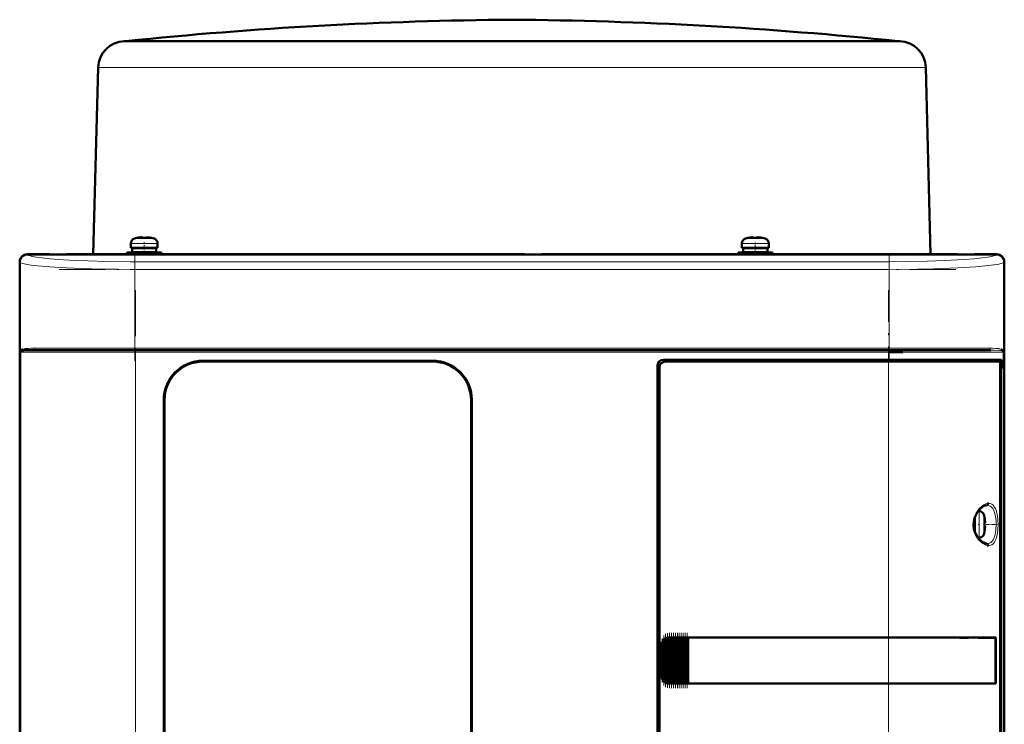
# Model space of a CAD drawing. Extents: x -1595 to 1972, y -1677 to 643.
# Tile 40 of 53: x -137 to 120, y 459 to 643. Entities that reach past the tile are written whole.
import ezdxf

# ---------------------------------------------------------------- set-up
doc = ezdxf.new("R2010")
doc.units = 0
doc.linetypes.add('DASHDOT', pattern=[18.5, 12, -3, 0.5, -3])

msp = doc.modelspace()

# ---------------------------------------------------------------- linework, layer by layer
at = {"color": 7, "lineweight": 50}
for p, q in [((-109.44, 637.15), (-109.65, 637.14)), ((-109.19, 637.17), (-109.44, 637.15)), ((-109.19, 637.17), (-8.44, 637.17)), ((-109.19, 637.14), (-90.8, 637.14)), ((-90.8, 637.14), (-83.16, 637.14)), ((-83.16, 637.14), (-20, 637.14)), ((-8.44, 637.17), (39.86, 637.17)), ((3.11, 637.14), (73.92, 637.14)), ((39.86, 637.17), (92.3, 637.17)), ((73.92, 637.14), (79.18, 637.14)), ((79.18, 637.14), (92.31, 637.14)), ((92.3, 637.17), (92.55, 637.15)), ((92.55, 637.15), (92.76, 637.14)), ((-116.44, 630.33), (-117.72, 581.55)), ((99.55, 630.33), (100.83, 581.55)), ((-105.37, 585.96), (-105.2, 585.98)), ((-107.93, 583.28), (-107.93, 584.41)), ((-106.35, 585.8), (-106.36, 585.82)), ((-104.93, 585.96), (-104.93, 585.8)), ((-103.93, 585.96), (-103.93, 585.8)), ((-102.5, 585.82), (-102.51, 585.8)), ((-100.93, 584.41), (-100.93, 583.28)), ((51.57, 584.41), (51.57, 583.28)), ((53.14, 585.82), (53.15, 585.8)), ((54.57, 585.96), (54.57, 585.8)), ((55.57, 585.96), (55.57, 585.8)), ((56.99, 585.8), (57, 585.82)), ((58.57, 583.28), (58.57, 584.41)), ((-134.93, 581.55), (-129.14, 581.55)), ((118.04, 581.52), (-134.91, 581.52)), ((-129.14, 581.55), (-129.13, 581.52)), ((-129.14, 581.54), (-124.73, 581.54)), ((-124.74, 581.52), (-124.73, 581.55)), ((-124.73, 581.55), (-5.14, 581.55)), ((-104.43, 581.98), (-108.93, 581.98)), ((-108.93, 581.55), (-108.93, 581.98)), ((-107.93, 583.28), (-104.43, 583.28)), ((-104.43, 583.18), (-107.58, 583.18)), ((-107.58, 583.18), (-107.58, 582.08)), ((-104.43, 582.08), (-107.58, 582.08)), ((-106.43, 583.18), (-106.43, 583.28)), ((-106.43, 581.98), (-106.43, 582.08)), ((-100.93, 583.28), (-104.43, 583.28)), ((-104.43, 583.18), (-101.28, 583.18)), ((-104.43, 582.08), (-101.28, 582.08)), ((-104.43, 581.98), (-99.93, 581.98)), ((-102.43, 583.18), (-102.43, 583.28)), ((-102.43, 581.98), (-102.43, 582.08)), ((-101.28, 583.18), (-101.28, 582.08)), ((-99.93, 581.98), (-99.93, 581.55)), ((-5.14, 581.55), (-5.13, 581.52)), ((-5.14, 581.54), (-0.73, 581.54)), ((-0.74, 581.52), (-0.73, 581.55)), ((-0.73, 581.55), (107.86, 581.55)), ((50.57, 581.98), (55.07, 581.98)), ((50.57, 581.98), (50.57, 581.55)), ((51.57, 583.28), (55.07, 583.28)), ((51.92, 583.18), (55.07, 583.18)), ((51.92, 582.08), (51.92, 583.18)), ((55.07, 582.08), (51.92, 582.08)), ((53.07, 583.28), (53.07, 583.18)), ((53.07, 582.08), (53.07, 581.98)), ((55.07, 583.28), (58.57, 583.28)), ((58.22, 583.18), (55.07, 583.18)), ((58.22, 582.08), (55.07, 582.08)), ((59.57, 581.98), (55.07, 581.98)), ((57.07, 583.28), (57.07, 583.18)), ((57.07, 582.08), (57.07, 581.98)), ((58.22, 582.08), (58.22, 583.18)), ((59.57, 581.55), (59.57, 581.98)), ((107.86, 581.55), (107.87, 581.52)), ((107.86, 581.54), (112.27, 581.54)), ((112.26, 581.52), (112.27, 581.55)), ((112.27, 581.55), (118.07, 581.55)), ((-136.93, 571.75), (-136.93, 579.55)), ((-136.91, 579.53), (-136.91, 371.57)), ((120.04, 371.57), (120.04, 579.53)), ((120.07, 579.55), (120.07, 571.75)), ((-136.93, 567.35), (-136.93, 571.75)), ((-136.91, 571.75), (-136.93, 571.75)), ((120.07, 571.75), (120.04, 571.75)), ((120.06, 571.75), (120.06, 567.35)), ((-136.93, 479.75), (-136.93, 567.35)), ((-136.93, 567.35), (-136.91, 567.35)), ((120.04, 567.35), (120.07, 567.35)), ((120.07, 567.35), (120.07, 479.75)), ((-106.72, 556.55), (-133.39, 556.55)), ((89.85, 556.55), (-106.72, 556.55)), ((109.95, 556.55), (89.85, 556.55)), ((90.03, 556.05), (93.57, 556.05)), ((116.53, 556.55), (109.95, 556.55)), ((119.62, 556.55), (119.68, 556.53)), ((119.73, 556.27), (119.68, 556.3)), ((119.73, 556.26), (119.69, 556.29)), ((-89.13, 553.75), (-29.13, 553.75)), ((-29.13, 553.55), (-89.13, 553.55)), ((31.07, 554.05), (89.85, 554.05)), ((89.85, 553.55), (31.56, 553.55)), ((119.34, 554.05), (89.85, 554.05)), ((89.85, 553.55), (118.78, 553.55)), ((119.04, 553.55), (118.79, 553.55)), ((119.04, 553.55), (118.86, 553.5)), ((119.02, 398.52), (119.02, 552.58)), ((119.04, 554.05), (119.04, 553.55)), ((119.34, 551.75), (119.34, 554.05)), ((29.57, 398.55), (29.57, 552.55)), ((30.07, 552.05), (30.07, 399.05)), ((119.02, 551.75), (119.34, 551.75)), ((119.02, 551.71), (119.14, 551.71)), ((119.34, 551.75), (119.14, 551.71)), ((119.14, 551.71), (119.14, 399.38)), ((-99.33, 407.55), (-99.33, 543.55)), ((-99.13, 543.55), (-99.13, 407.55)), ((-19.13, 407.55), (-19.13, 543.55)), ((-18.93, 543.55), (-18.93, 407.55)), ((113.25, 514.55), (113.46, 514.55)), ((112.23, 511.05), (112.23, 512.51)), ((112.33, 511.05), (112.33, 512.84)), ((114.86, 512.97), (114.88, 512.98)), ((115.01, 511.55), (114.86, 511.55)), ((112.23, 511.05), (112.23, 509.59)), ((112.33, 511.05), (112.33, 509.26)), ((115.01, 510.55), (114.86, 510.55)), ((114.88, 509.12), (114.86, 509.13)), ((113.46, 507.55), (113.25, 507.55)), ((30.94, 470.46), (30.94, 480.64)), ((31.08, 480.81), (31.23, 480.98)), ((31.45, 469.92), (31.45, 481.17)), ((31.59, 481.25), (31.74, 481.34)), ((31.96, 469.66), (31.96, 481.44)), ((32.1, 481.48), (32.25, 481.51)), ((32.47, 481.54), (32.61, 481.55)), ((32.47, 469.55), (32.47, 481.54)), ((32.64, 481.55), (32.57, 481.55)), ((32.64, 481.55), (32.61, 481.55)), ((32.64, 481.55), (32.76, 481.55)), ((32.98, 481.55), (32.76, 481.55)), ((32.98, 469.55), (32.98, 481.55)), ((33.12, 481.55), (32.98, 481.55)), ((33.12, 481.55), (33.19, 481.55)), ((33.19, 481.55), (33.27, 481.55)), ((33.49, 481.55), (33.27, 481.55)), ((33.49, 469.55), (33.49, 481.55)), ((33.63, 481.55), (33.49, 481.55)), ((33.63, 481.55), (33.7, 481.55)), ((33.7, 481.55), (33.78, 481.55)), ((34, 481.55), (33.78, 481.55)), ((34, 469.55), (34, 481.55)), ((34.14, 481.55), (34, 481.55)), ((34.14, 481.55), (34.21, 481.55)), ((34.21, 481.55), (34.29, 481.55)), ((34.51, 481.55), (34.29, 481.55)), ((34.51, 469.55), (34.51, 481.55)), ((34.65, 481.55), (34.51, 481.55)), ((34.65, 481.55), (34.72, 481.55)), ((34.72, 481.55), (34.8, 481.55)), ((35.02, 481.55), (34.8, 481.55)), ((35.02, 469.55), (35.02, 481.55)), ((35.16, 481.55), (35.02, 481.55)), ((35.16, 481.55), (35.23, 481.55)), ((35.23, 481.55), (35.31, 481.55)), ((35.53, 481.55), (35.31, 481.55)), ((35.53, 469.55), (35.53, 481.55)), ((35.67, 481.55), (35.53, 481.55)), ((35.67, 481.55), (35.74, 481.55)), ((35.74, 481.55), (35.82, 481.55)), ((36.04, 481.55), (35.82, 481.55)), ((36.04, 469.55), (36.04, 481.55)), ((36.18, 481.55), (36.04, 481.55)), ((36.18, 481.55), (36.25, 481.55)), ((36.25, 481.55), (36.33, 481.55)), ((36.55, 481.55), (36.33, 481.55)), ((36.55, 469.55), (36.55, 481.55)), ((36.69, 481.55), (36.55, 481.55)), ((36.69, 481.55), (36.76, 481.55)), ((36.76, 481.55), (36.84, 481.55)), ((37.06, 481.55), (36.84, 481.55)), ((37.06, 469.55), (37.06, 481.55)), ((37.19, 481.55), (37.06, 481.55)), ((37.19, 481.55), (37.27, 481.55)), ((37.27, 481.55), (37.35, 481.55)), ((37.52, 481.55), (37.35, 481.55)), ((37.52, 481.55), (37.52, 469.55)), ((37.57, 481.55), (37.52, 481.55)), ((37.57, 481.55), (89.85, 481.55)), ((37.59, 481.52), (37.57, 481.55)), ((37.59, 481.52), (89.85, 481.52)), ((37.59, 469.57), (37.59, 481.52)), ((37.59, 481.52), (89.85, 481.52)), ((117.83, 481.55), (89.85, 481.55)), ((91.61, 481.52), (89.9, 481.52)), ((92.53, 481.52), (91.94, 481.52)), ((92.6, 481.52), (92.53, 481.52)), ((95.59, 481.52), (95.51, 481.52)), ((101.37, 481.52), (95.59, 481.52)), ((117.83, 481.55), (117.53, 481.48)), ((117.79, 469.62), (117.79, 481.48)), ((117.83, 481.55), (117.83, 469.55)), ((-136.93, 475.35), (-136.93, 479.75)), ((-136.91, 479.75), (-136.93, 479.75)), ((30.57, 471.55), (30.57, 479.55)), ((120.07, 479.75), (120.04, 479.75)), ((120.06, 479.75), (120.06, 475.35)), ((-136.93, 383.75), (-136.93, 475.35)), ((-136.93, 475.35), (-136.91, 475.35)), ((120.04, 475.35), (120.07, 475.35)), ((120.07, 475.35), (120.07, 383.75)), ((31.23, 470.12), (31.08, 470.29)), ((31.74, 469.76), (31.59, 469.84)), ((32.25, 469.59), (32.1, 469.62)), ((32.61, 469.55), (32.47, 469.55)), ((32.64, 469.55), (32.57, 469.55)), ((32.61, 469.55), (32.64, 469.55)), ((32.64, 469.55), (32.76, 469.55)), ((32.98, 469.55), (32.76, 469.55)), ((33.12, 469.55), (32.98, 469.55)), ((33.12, 469.55), (33.19, 469.55)), ((33.19, 469.55), (33.27, 469.55)), ((33.49, 469.55), (33.27, 469.55)), ((33.63, 469.55), (33.49, 469.55)), ((33.63, 469.55), (33.7, 469.55)), ((33.7, 469.55), (33.78, 469.55)), ((34, 469.55), (33.78, 469.55)), ((34.14, 469.55), (34, 469.55)), ((34.14, 469.55), (34.21, 469.55)), ((34.21, 469.55), (34.29, 469.55)), ((34.51, 469.55), (34.29, 469.55)), ((34.65, 469.55), (34.51, 469.55)), ((34.65, 469.55), (34.72, 469.55)), ((34.72, 469.55), (34.8, 469.55)), ((35.02, 469.55), (34.8, 469.55)), ((35.16, 469.55), (35.02, 469.55)), ((35.16, 469.55), (35.23, 469.55)), ((35.23, 469.55), (35.31, 469.55)), ((35.53, 469.55), (35.31, 469.55)), ((35.67, 469.55), (35.53, 469.55)), ((35.67, 469.55), (35.74, 469.55)), ((35.74, 469.55), (35.82, 469.55)), ((36.04, 469.55), (35.82, 469.55)), ((36.18, 469.55), (36.04, 469.55)), ((36.18, 469.55), (36.25, 469.55)), ((36.25, 469.55), (36.33, 469.55)), ((36.55, 469.55), (36.33, 469.55)), ((36.69, 469.55), (36.55, 469.55)), ((36.69, 469.55), (36.76, 469.55)), ((36.76, 469.55), (36.84, 469.55)), ((37.06, 469.55), (36.84, 469.55)), ((37.19, 469.55), (37.06, 469.55)), ((37.19, 469.55), (37.27, 469.55)), ((37.27, 469.55), (37.35, 469.55)), ((37.52, 469.55), (37.35, 469.55)), ((37.52, 469.55), (37.57, 469.55)), ((37.57, 469.55), (37.59, 469.57)), ((89.85, 469.55), (37.57, 469.55)), ((37.59, 469.57), (89.85, 469.57)), ((117.83, 469.55), (89.85, 469.55)), ((92.36, 469.57), (92.53, 469.57)), ((95.29, 469.57), (95.59, 469.57)), ((95.59, 469.57), (96.32, 469.57)), ((98.48, 469.57), (101.37, 469.58)), ((101.37, 469.58), (101.69, 469.58)), ((117.83, 469.55), (117.53, 469.61))]:
    msp.add_line(p, q, dxfattribs=at)
at = {"color": 7, "lineweight": 18}
for p, q in [((-109.19, 637.14), (-109.65, 637.14)), ((1.39, 637.15), (-109.44, 637.15)), ((39.98, 637.15), (1.39, 637.15)), ((3.11, 637.14), (1.43, 637.14)), ((92.55, 637.15), (39.98, 637.15)), ((92.76, 637.14), (92.31, 637.14)), ((-116.19, 630.32), (-95.75, 630.32)), ((-95.75, 630.32), (-20.3, 630.32)), ((3.41, 630.32), (78.87, 630.32)), ((78.87, 630.32), (99.3, 630.32)), ((-104.46, 584.41), (-107.93, 584.41)), ((-107, 585.65), (-104.45, 585.65)), ((-104.46, 584.41), (-104.43, 584.41)), ((-104.45, 585.65), (-104.43, 585.65)), ((-104.43, 585.65), (-101.86, 585.65)), ((-104.43, 584.41), (-100.93, 584.41)), ((55.07, 584.41), (51.57, 584.41)), ((55.07, 585.65), (52.5, 585.65)), ((55.09, 585.65), (55.07, 585.65)), ((55.1, 584.41), (55.07, 584.41)), ((57.64, 585.65), (55.09, 585.65)), ((58.57, 584.41), (55.1, 584.41)), ((-134.91, 581.52), (-134.83, 581.44)), ((117.96, 581.44), (118.04, 581.52)), ((-136.82, 579.44), (-136.91, 579.53)), ((-136.82, 579.44), (-136.82, 556.05)), ((90.03, 579.62), (-106.9, 579.62)), ((-106.9, 577.62), (-106.9, 579.62)), ((90.03, 579.62), (90.03, 577.62)), ((120.04, 579.53), (119.95, 579.44)), ((119.95, 556.05), (119.95, 579.44)), ((-106.9, 557.05), (-106.9, 577.62)), ((90.03, 577.62), (-106.9, 577.62)), ((90.03, 577.62), (90.03, 557.05)), ((-136.82, 556.05), (-136.65, 556.05)), ((-136.65, 395.05), (-136.65, 556.05)), ((-136.65, 556.05), (-106.72, 556.05)), ((-136.55, 556.3), (-136.6, 556.27)), ((-106.9, 557.05), (-132.96, 557.05)), ((-106.9, 557.05), (90.03, 557.05)), ((-106.9, 557.05), (-106.9, 556.55)), ((-106.72, 556.55), (-106.72, 556.05)), ((89.85, 556.05), (-106.72, 556.05)), ((-106.72, 556.05), (-106.72, 395.05)), ((89.85, 556.55), (89.85, 556.05)), ((89.85, 554.05), (89.85, 556.05)), ((89.85, 556.05), (110.29, 556.05)), ((110.47, 557.05), (90.03, 557.05)), ((90.03, 556.55), (90.03, 557.05)), ((110.29, 556.05), (119.78, 556.05)), ((116.09, 557.05), (110.47, 557.05)), ((119.95, 556.05), (119.78, 556.05)), ((119.78, 395.05), (119.78, 556.05)), ((-24.93, 552.83), (-24.93, 552.84)), ((89.85, 553.55), (89.85, 554.05)), ((89.85, 481.55), (89.85, 553.55)), ((113.46, 514.55), (113.46, 511.08)), ((114.71, 513.62), (114.71, 511.07)), ((113.46, 511.08), (113.46, 511.05)), ((113.46, 507.55), (113.46, 511.05)), ((114.71, 511.07), (114.71, 511.05)), ((114.71, 511.05), (114.71, 508.48)), ((31.08, 480.81), (31.08, 470.29)), ((31.23, 470.12), (31.23, 480.98)), ((31.59, 469.84), (31.59, 481.25)), ((31.74, 481.34), (31.74, 469.76)), ((32.1, 469.62), (32.1, 481.48)), ((32.25, 481.51), (32.25, 469.59)), ((32.61, 481.55), (32.61, 469.55)), ((32.76, 469.55), (32.76, 481.55)), ((33.12, 481.55), (33.12, 469.55)), ((33.27, 481.55), (33.27, 469.55)), ((33.63, 481.55), (33.63, 469.55)), ((33.78, 481.55), (33.78, 469.55)), ((34.14, 481.55), (34.14, 469.55)), ((34.29, 481.55), (34.29, 469.55)), ((34.65, 481.55), (34.65, 469.55)), ((34.8, 469.55), (34.8, 481.55)), ((35.16, 481.55), (35.16, 469.55)), ((35.31, 481.55), (35.31, 469.55)), ((35.67, 481.55), (35.67, 469.55)), ((35.82, 481.55), (35.82, 469.55)), ((36.18, 481.55), (36.18, 469.55)), ((36.33, 469.55), (36.33, 481.55)), ((36.69, 481.55), (36.69, 469.55)), ((36.84, 481.55), (36.84, 469.55)), ((37.19, 469.55), (37.19, 481.55)), ((37.35, 481.55), (37.35, 469.55)), ((89.85, 481.52), (89.85, 481.55)), ((89.85, 481.52), (89.85, 469.57)), ((30.57, 479.55), (30.62, 479.55)), ((30.62, 479.55), (30.62, 471.55)), ((30.79, 470.75), (30.79, 480.34)), ((30.62, 471.55), (30.57, 471.55)), ((89.85, 469.55), (89.85, 469.57)), ((89.85, 397.55), (89.85, 469.55))]:
    msp.add_line(p, q, dxfattribs=at)
at = {"color": 7, "linetype": 'DASHDOT', "lineweight": 18, "ltscale": 0.000839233}
msp.add_line((-8.44, 637.17), (-8.44, 637.14), dxfattribs=at)
at = {"color": 7, "linetype": 'DASHDOT', "lineweight": 18, "ltscale": 0.000942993}
msp.add_line((-105.43, 585.95), (-105.43, 585.99), dxfattribs=at)
at = {"color": 7, "linetype": 'DASHDOT', "lineweight": 18, "ltscale": 0.000744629}
msp.add_line((-103.43, 585.95), (-103.43, 585.98), dxfattribs=at)
at = {"color": 7, "linetype": 'DASHDOT', "lineweight": 18, "ltscale": 0.000761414}
msp.add_line((54.07, 585.98), (54.07, 585.95), dxfattribs=at)
at = {"color": 7, "linetype": 'DASHDOT', "lineweight": 18, "ltscale": 0.000958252}
msp.add_line((56.07, 585.99), (56.07, 585.95), dxfattribs=at)
at = {"color": 7, "linetype": 'DASHDOT', "lineweight": 18, "ltscale": 0.085722}
msp.add_line((-104.43, 581.26), (-104.43, 584.69), dxfattribs=at)
at = {"color": 7, "linetype": 'DASHDOT', "lineweight": 18, "ltscale": 0.072885}
msp.add_line((55.07, 581.73), (55.07, 584.65), dxfattribs=at)
at = {"color": 7, "linetype": 'DASHDOT', "lineweight": 18}
for p, q in [((-106.9, 581.78), (-106.9, 553.71)), ((90.03, 581.78), (90.03, 553.71)), ((-126.59, 577.62), (109.72, 577.62)), ((-106.72, 572.15), (-106.72, 378.95)), ((89.85, 378.95), (89.85, 572.15)), ((109.72, 557.05), (-126.59, 557.05)), ((109.51, 556.05), (-126.38, 556.05))]:
    msp.add_line(p, q, dxfattribs=at)
at = {"color": 7, "linetype": 'DASHDOT', "lineweight": 18, "ltscale": 0.000366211}
msp.add_line((-24.93, 552.83), (-24.93, 552.84), dxfattribs=at)
at = {"color": 7, "linetype": 'DASHDOT', "lineweight": 18, "ltscale": 0.00094223}
msp.add_line((115.01, 512.05), (115.05, 512.05), dxfattribs=at)
at = {"color": 7, "linetype": 'DASHDOT', "lineweight": 18, "ltscale": 0.008935}
msp.add_line((112.01, 511.05), (112.36, 511.05), dxfattribs=at)
at = {"color": 7, "linetype": 'DASHDOT', "lineweight": 18, "ltscale": 0.006442}
msp.add_line((113.49, 511.05), (113.23, 511.05), dxfattribs=at)
at = {"color": 7, "linetype": 'DASHDOT', "lineweight": 18, "ltscale": 0.000793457}
msp.add_line((115.01, 510.05), (115.04, 510.05), dxfattribs=at)
at = {"color": 7, "linetype": 'DASHDOT', "lineweight": 18, "ltscale": 0.072147}
msp.add_line((115.3, 511.05), (118.19, 511.05), dxfattribs=at)
at = {"color": 7, "linetype": 'DASHDOT', "lineweight": 18, "ltscale": 0.287631}
msp.add_line((30.72, 469.8), (30.72, 481.3), dxfattribs=at)
at = {"color": 7, "linetype": 'DASHDOT', "lineweight": 18, "ltscale": 0.325664}
msp.add_line((31.16, 469.03), (31.16, 482.06), dxfattribs=at)
at = {"color": 7, "linetype": 'DASHDOT', "lineweight": 18, "ltscale": 0.347389}
msp.add_line((31.67, 468.6), (31.67, 482.5), dxfattribs=at)
at = {"color": 7, "linetype": 'DASHDOT', "lineweight": 18, "ltscale": 0.357764}
msp.add_line((32.18, 468.39), (32.18, 482.7), dxfattribs=at)
at = {"color": 7, "linetype": 'DASHDOT', "lineweight": 18, "ltscale": 0.359999}
for p, q in [((32.69, 468.35), (32.69, 482.75)), ((33.2, 468.35), (33.2, 482.75)), ((33.71, 468.35), (33.71, 482.75)), ((34.22, 468.35), (34.22, 482.75)), ((34.73, 468.35), (34.73, 482.75)), ((35.24, 468.35), (35.24, 482.75)), ((35.75, 468.35), (35.75, 482.75)), ((36.26, 468.35), (36.26, 482.75)), ((36.77, 468.35), (36.77, 482.75)), ((37.27, 468.35), (37.27, 482.75))]:
    msp.add_line(p, q, dxfattribs=at)
at = {"color": 7, "lineweight": 18}
for points in [[(3.41, 630.32), (-8.44, 630.33), (-20.3, 630.32)], [(-134.83, 581.44), (-134.54, 581.26), (-134.18, 581.13), (-133.68, 581), (-132.6, 580.8), (-131.15, 580.59), (-129.02, 580.37), (-125.49, 580.11), (-122.45, 579.95), (-119.13, 579.81), (-114.37, 579.69), (-108.14, 579.62), (-106.9, 579.62)], [(90.03, 579.62), (95.03, 579.65), (99.92, 579.74), (104.49, 579.9), (109.55, 580.17), (112.15, 580.37), (114.28, 580.59), (115.74, 580.8), (116.82, 581), (117.32, 581.13), (117.67, 581.26), (117.96, 581.44)], [(-106.9, 577.62), (-111.39, 577.64), (-115.81, 577.71), (-122.68, 577.91), (-126.68, 578.11), (-130.23, 578.35), (-132.24, 578.53), (-133.95, 578.73), (-134.94, 578.88), (-135.74, 579.04), (-136.24, 579.17), (-136.6, 579.31), (-136.82, 579.44)], [(119.95, 579.44), (119.78, 579.33), (119.52, 579.22), (119.15, 579.11), (118.34, 578.93), (117.29, 578.76), (115.18, 578.51), (112.61, 578.29), (107.95, 578.01), (101.68, 577.77), (97.48, 577.68), (90.03, 577.62)], [(-135.38, 556.93), (-134.69, 557), (-133.88, 557.04), (-132.96, 557.05)], [(116.09, 557.05), (117.01, 557.04), (117.82, 557), (118.52, 556.93)], [(119.68, 556.3), (119.47, 556.38), (119.29, 556.42), (118.86, 556.48), (117.45, 556.54), (116.53, 556.55)], [(113.52, 506.91), (113.07, 507.47), (112.7, 508.06), (112.49, 508.47), (112.16, 509.31), (111.97, 510.18), (111.9, 511.05), (111.97, 511.93), (112.1, 512.58), (112.31, 513.22), (112.71, 514.05), (112.95, 514.45), (113.52, 515.19)], [(113.52, 515.19), (114.07, 515.72), (114.7, 516.16), (115.27, 516.42), (115.62, 516.52)], [(115.54, 516.05), (115.98, 515.99), (116.38, 515.83), (116.73, 515.57), (117.05, 515.19), (117.33, 514.7)], [(115.98, 516.55), (116.39, 516.5), (116.78, 516.34), (117.14, 516.07), (117.46, 515.69), (117.74, 515.18)], [(117.33, 514.7), (117.61, 513.92), (117.8, 513.02), (117.91, 512.09), (117.95, 511.05)], [(117.74, 515.18), (117.9, 514.77), (118.04, 514.33), (118.25, 513.35), (118.38, 512.22), (118.42, 511.05)], [(117.95, 511.05), (117.88, 509.72), (117.77, 508.88), (117.61, 508.2), (117.44, 507.68), (117.33, 507.4)], [(118.42, 511.05), (118.38, 509.87), (118.25, 508.74), (118.04, 507.77), (117.91, 507.32), (117.74, 506.92)], [(115.62, 505.58), (115.03, 505.77), (114.48, 506.07), (114.07, 506.38), (113.52, 506.91)], [(117.33, 507.4), (117.16, 507.08), (116.98, 506.8), (116.77, 506.57), (116.55, 506.38), (116.17, 506.17), (115.76, 506.06), (115.54, 506.05)], [(117.74, 506.92), (117.47, 506.42), (117.14, 506.03), (116.77, 505.75), (116.48, 505.63), (116.18, 505.56), (115.98, 505.55)]]:
    msp.add_lwpolyline(points, dxfattribs=at)
at = {"color": 7, "lineweight": 50}
for points in [[(-105.43, 585.96), (-105.1, 585.98), (-104.98, 585.98), (-104.95, 585.97), (-104.94, 585.96), (-104.93, 585.96), (-104.93, 585.96), (-104.93, 585.96)], [(-104.98, 585.98), (-104.94, 585.97), (-104.93, 585.96), (-104.93, 585.96), (-104.93, 585.96), (-104.93, 585.96)], [(-103.43, 585.96), (-103.62, 585.97), (-103.86, 585.98), (-103.91, 585.97), (-103.92, 585.96), (-103.93, 585.96), (-103.93, 585.96), (-103.93, 585.96)], [(54.07, 585.96), (54.26, 585.97), (54.5, 585.98), (54.55, 585.97), (54.56, 585.96), (54.57, 585.96), (54.57, 585.96), (54.57, 585.96)], [(54.52, 585.97), (54.55, 585.97), (54.56, 585.96), (54.57, 585.96), (54.57, 585.96)], [(56.07, 585.96), (55.74, 585.98), (55.62, 585.98), (55.59, 585.97), (55.58, 585.96), (55.57, 585.96), (55.57, 585.96), (55.57, 585.96)], [(-133.39, 556.55), (-134.46, 556.54), (-135.34, 556.51), (-136.01, 556.44), (-136.41, 556.36), (-136.55, 556.3)], [(-99.33, 543.55), (-99.26, 544.72), (-99.06, 545.87), (-98.72, 546.99), (-98.27, 548.07), (-97.96, 548.64), (-97.63, 549.19), (-97.12, 549.89), (-96.56, 550.54), (-95.95, 551.14), (-95.02, 551.87), (-94.02, 552.49), (-92.96, 552.99), (-91.85, 553.37), (-90.95, 553.58), (-90.05, 553.71), (-89.13, 553.75)], [(-18.93, 543.55), (-19, 544.72), (-19.21, 545.87), (-19.55, 546.99), (-20, 548.07), (-20.31, 548.64), (-20.64, 549.19), (-21.15, 549.89), (-21.71, 550.54), (-22.32, 551.14), (-23.25, 551.87), (-24.25, 552.49), (-25.31, 552.99), (-26.42, 553.37), (-27.32, 553.58), (-28.22, 553.71), (-29.13, 553.75)], [(119.02, 552.58), (119, 553.02), (118.93, 553.37), (118.87, 553.49), (118.84, 553.52), (118.79, 553.55), (118.78, 553.55)], [(113.18, 507.63), (112.73, 508.35), (112.36, 509.17), (112.15, 509.93), (112.04, 510.85), (112.07, 511.65), (112.23, 512.48), (112.53, 513.33), (112.99, 514.18), (113.18, 514.46)], [(113.18, 514.46), (113.74, 515.11), (114.3, 515.58), (114.85, 515.89), (115.29, 516.03), (115.54, 516.05)], [(115.62, 516.52), (115.87, 516.55), (115.98, 516.55)], [(115.01, 512.05), (115.04, 511.72), (115.03, 511.6), (115.03, 511.56), (115.02, 511.55), (115.02, 511.55), (115.02, 511.55), (115.01, 511.55)], [(115.04, 511.76), (115.03, 511.58), (115.03, 511.56), (115.02, 511.55), (115.02, 511.55), (115.02, 511.55), (115.01, 511.55)], [(115.04, 510.33), (115.04, 510.48), (115.03, 510.53), (115.02, 510.54), (115.02, 510.55), (115.02, 510.55), (115.01, 510.55)], [(115.01, 510.05), (115.03, 510.24), (115.04, 510.48), (115.03, 510.53), (115.02, 510.54), (115.02, 510.55), (115.02, 510.55), (115.01, 510.55)], [(115.54, 506.05), (115.11, 506.12), (114.63, 506.32), (114.07, 506.69), (113.52, 507.22), (113.18, 507.63)], [(115.98, 505.55), (115.66, 505.57), (115.62, 505.58)], [(117.79, 481.48), (113.2, 481.51), (89.85, 481.52)], [(89.85, 469.57), (112.28, 469.59), (117.79, 469.62)]]:
    msp.add_lwpolyline(points, dxfattribs=at)
for centre, radius, start, end in [((-0.27, -413.08), 1055.88, 90.44367, 95.92084), ((-16.62, -413.08), 1055.88, 84.07916, 89.55633), ((-109.44, 630.15), 7, 91.6966, 178.5003), ((92.55, 630.15), 7, 1.4997, 88.3034), ((-103.87, 582.18), 3.8, 83.4188, 87.715), ((54.51, 582.18), 3.8, 92.2845, 96.5812), ((55.61, 581.94), 4.04, 83.5189, 86.8257), ((-106.63, 584.41), 1.3, 106.6015, 180), ((-104.43, 577.03), 9, 102.3778, 106.6015), ((-104.43, 577.03), 8.99, 96.3893, 102.3497), ((-104.43, 577.03), 8.99, 96.3893, 102.3497), ((-104.43, 575.91), 9.9, 87.106, 92.8938), ((-104.43, 575.92), 9.9, 87.1058, 92.8956), ((-104.43, 577.02), 8.99, 77.6508, 83.6103), ((-104.43, 577.03), 8.99, 77.6503, 83.6107), ((-104.43, 577.03), 9, 73.3984, 77.6222), ((-102.23, 584.41), 1.3, 0, 73.3984), ((52.87, 584.41), 1.3, 106.6015, 180), ((55.07, 577.03), 9, 102.3778, 106.6015), ((55.07, 577.03), 8.99, 96.3893, 102.3497), ((55.07, 577.02), 8.99, 96.3897, 102.3492), ((55.07, 575.92), 9.9, 87.1058, 92.8956), ((55.07, 575.91), 9.9, 87.106, 92.8938), ((55.07, 577.03), 8.99, 77.6503, 83.6107), ((55.07, 577.03), 8.99, 77.6503, 83.6107), ((55.07, 577.03), 9, 73.3984, 77.6222), ((57.27, 584.41), 1.3, 0, 73.3984), ((-134.93, 579.55), 2, 90.0019, 179.9981), ((-136.98, 556.54), 0.492, 330.2782, 0.6469), ((-135.78, 555.69), 1.12, 108.2603, 129.6068), ((118.9, 555.67), 1.14, 50.524, 71.3952), ((119.5, 556.37), 0.22, 34.3264, 55.7856), ((120.11, 556.54), 0.49, 178.9383, 209.4129), ((120.11, 556.54), 0.491, 178.4725, 210.1378), ((120.17, 556.48), 0.489, 174.524, 206.2763), ((120.17, 556.48), 0.485, 178.4725, 205.4495), ((-89.13, 543.55), 10.2, 89.9997, 180.0003), ((-89.13, 543.55), 10, 90, 180), ((-29.13, 543.55), 10.2, 359.9997, 90.0003), ((-29.13, 543.55), 10, 0, 90), ((31.07, 552.55), 1.5, 90, 180), ((113.46, 513.25), 1.3, 16.6015, 90), ((106.08, 511.05), 9, 12.3778, 16.6016), ((106.08, 511.05), 8.99, 6.3893, 12.3497), ((106.08, 511.05), 8.99, 6.3893, 12.3497), ((104.97, 511.05), 9.9, 357.106, 2.8938), ((104.98, 511.05), 9.9, 357.1058, 2.8956), ((106.08, 511.05), 9, 343.3984, 347.6222), ((106.08, 511.05), 8.99, 347.6508, 353.6103), ((106.08, 511.05), 8.99, 347.6503, 353.6107), ((113.46, 508.85), 1.3, 270, 343.3985), ((32.7, 479.58), 2.06, 148.9704, 158.2673), ((32.57, 479.42), 2.04, 136.9534, 143.1617), ((32.61, 479.68), 1.89, 127.9225, 136.7729), ((32.69, 479.18), 2.35, 118.0492, 122.0459), ((32.58, 479.78), 1.77, 110.7187, 118.3943), ((32.7, 479), 2.55, 103.6061, 106.9099), ((32.61, 479.84), 1.71, 94.6829, 101.9834), ((98.95, -7128.96), 7610.48, 89.911285, 89.981827), ((32.73, 479.5), 2.11, 167.8164, 178.6977), ((33.01, 479.44), 2.4, 157.7787, 167.7127), ((32.7, 471.59), 2.09, 181.2162, 192.2147), ((33.09, 471.69), 2.48, 192.5876, 202.176), ((32.7, 471.52), 2.06, 201.7327, 211.0296), ((32.57, 471.68), 2.04, 216.8383, 223.0466), ((32.61, 471.42), 1.89, 223.2271, 232.0775), ((32.69, 471.91), 2.35, 237.9541, 241.9508), ((32.58, 471.32), 1.77, 241.6057, 249.2813), ((32.7, 472.1), 2.55, 253.0901, 256.3939), ((32.61, 471.26), 1.71, 258.0166, 265.3171)]:
    msp.add_arc(centre, radius, start, end, dxfattribs=at)
at = {"color": 7, "lineweight": 18}
for centre, radius, start, end in [((-8.73, -17697.89), 18335.03, 89.968249, 90.035212), ((-116.19, 635.61), 5.28, 267.2593, 269.9968), ((99.3, 635.57), 5.24, 269.9866, 272.7471), ((-134.82, 579.43), 2.01, 90.341, 179.659), ((-135.49, 555.53), 1.43, 137.7644, 158.739), ((-135.89, 555.32), 1.19, 126.659, 141.9489), ((-137.04, 556.48), 0.486, 334.3281, 1.2269), ((-136.11, 556.1), 0.585, 130.7903, 138.8144), ((-134.92, 553.25), 3.7, 97.2626, 109.1432), ((-133.4, 556.95), 0.407, 270.9608, 320.191), ((-133.5, 557.04), 0.541, 319.8755, 0.6368), ((116.63, 557.04), 0.538, 179.5454, 220.6147), ((116.54, 556.96), 0.416, 220.3259, 268.918), ((118.07, 553.3), 3.65, 70.88, 82.9053), ((118.62, 555.53), 1.43, 21.2608, 42.2353), ((119.02, 555.32), 1.19, 38.0507, 53.3418), ((115.41, 516.55), 0.564, 339.2624, 0.1049), ((115.41, 505.55), 0.564, 359.8915, 20.7338)]:
    msp.add_arc(centre, radius, start, end, dxfattribs=at)
at = {"color": 7, "lineweight": 50}
for centre, major_axis, ratio, start_param, end_param in [((-134.9, 579.52), (1.42, -1.42), 0.995146, 2.358627, 3.924558), ((118.03, 579.52), (1.42, 1.42), 0.995146, 5.50022, 7.06615), ((118.07, 579.55), (-1.41, 1.41), 0.999973, 3.927005, 5.497773), ((31.57, 552.05), (1.06, -1.06), 0.997265, 2.357564, 3.925621), ((31.57, 552.05), (1.06, -1.06), 0.997265, 2.357564, 3.925621), ((32.57, 479.55), (-2.01, 0), 0.996195, 4.712389, 6.283185), ((32.57, 471.55), (2.01, 0), 0.996195, 3.141593, 4.712389)]:
    msp.add_ellipse(centre, major_axis=major_axis, ratio=ratio, start_param=start_param, end_param=end_param, dxfattribs=at)
at = {"color": 7, "lineweight": 18}
for centre, major_axis, ratio, start_param, end_param in [((117.96, 579.44), (1.41, -1.41), 0.995146, 0.787831, 2.353761), ((-136.15, 556.05), (0, -0.5), 0.997564, 4.254214, 4.712389), ((119.28, 556.05), (0, 0.5), 0.997564, 4.712389, 5.170556), ((115.54, 516.55), (0, -0.5), 0.870878, 6.283066, 7.441147), ((115.54, 505.55), (0, -0.5), 0.870879, 1.983681, 3.141672)]:
    msp.add_ellipse(centre, major_axis=major_axis, ratio=ratio, start_param=start_param, end_param=end_param, dxfattribs=at)

doc.saveas('drawing.dxf')
